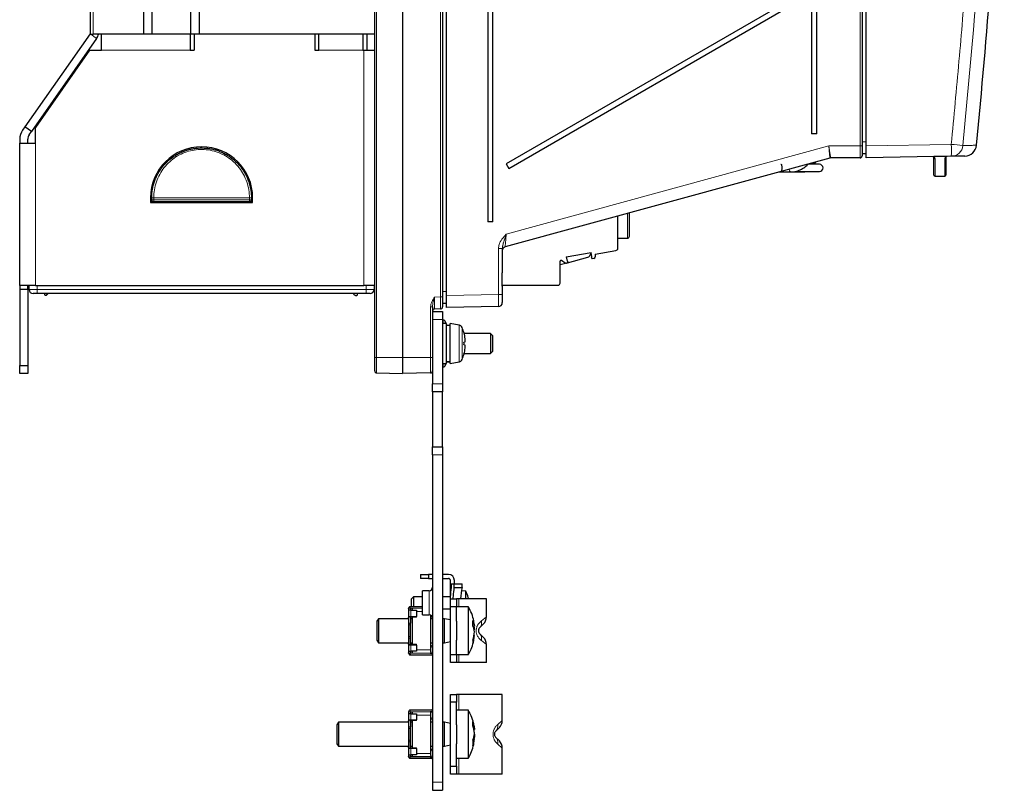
# Paper-space layout 'Blatt3' of a CAD drawing. Header units: millimetres. Extents: x 5 to 418, y 2 to 292.
# Tile 39 of 50: x 173 to 255, y 101 to 165. Entities that reach past the tile are written whole.
import ezdxf

# ---------------------------------------------------------------- set-up
doc = ezdxf.new("R2010")
doc.units = ezdxf.units.MM

psp = doc.layouts.new('Blatt3')

# ---------------------------------------------------------------- linework, layer by layer
at = {"color": 7, "linetype": 'Continuous', "lineweight": 25}
for p, q in [((202.3678, 136.8825), (202.3678, 247.5492)), ((204.7012, 247.5492), (204.7012, 136.8825)), ((208.0345, 247.5492), (208.0345, 141.9319)), ((208.3678, 142.0548), (208.3678, 247.3769)), ((211.8096, 241.5492), (211.8096, 148.2159)), ((212.2505, 148.2159), (212.2505, 241.5492)), ((243.1012, 241.5695), (243.1012, 154.5492)), ((243.4345, 154.5578), (243.4345, 241.5466)), ((238.8763, 240.8825), (238.8763, 155.5492)), ((239.3172, 155.5492), (239.3172, 240.8825)), ((178.5845, 237.2159), (178.5845, 163.8825)), ((183.0345, 237.2159), (183.0345, 163.8825)), ((183.7486, 237.2159), (183.7486, 163.8825)), ((186.9871, 237.2159), (186.9871, 163.8825)), ((187.7012, 237.2159), (187.7012, 163.8825)), ((237.5598, 167.0288), (213.3503, 153.0492)), ((213.5669, 152.6739), (237.7764, 166.6535)), ((178.5806, 163.9205), (173.1335, 156.1413)), ((178.5845, 163.8825), (178.8345, 163.8825)), ((183.0345, 163.8825), (178.8345, 163.8825)), ((179.5345, 162.5492), (179.5345, 163.8825)), ((183.7486, 163.8825), (183.0345, 163.8825)), ((186.9871, 163.8825), (183.7486, 163.8825)), ((186.9345, 163.8825), (186.9345, 162.5492)), ((187.2678, 163.8825), (186.9871, 163.8825)), ((187.2678, 163.8825), (187.2678, 162.5492)), ((197.3678, 163.8825), (187.2678, 163.8825)), ((202.3678, 163.8825), (187.7012, 163.8825)), ((197.3678, 163.8825), (197.3678, 162.5492)), ((197.7012, 162.5492), (197.7012, 163.8825)), ((201.3678, 163.8825), (201.3678, 162.5492)), ((201.7012, 163.8825), (201.7012, 162.5492)), ((179.1267, 163.5382), (173.6796, 155.7589)), ((178.5479, 162.5492), (174.0345, 156.1034)), ((178.5479, 162.5492), (179.5345, 162.5492)), ((186.9345, 162.5492), (187.2678, 162.5492)), ((197.3678, 162.5492), (197.7012, 162.5492)), ((201.3678, 162.5492), (201.4556, 162.5492)), ((201.4556, 162.5492), (202.3678, 162.5492)), ((173.1335, 156.1413), (172.9423, 155.8682)), ((173.6796, 155.7589), (173.1335, 156.1413)), ((173.4884, 155.4858), (173.6796, 155.7589)), ((174.0345, 154.7701), (174.0345, 156.1034)), ((239.3172, 155.5492), (238.8763, 155.5492)), ((172.7012, 155.1034), (172.7012, 154.7701)), ((172.7012, 154.7701), (174.0345, 154.7701)), ((172.7012, 142.8825), (172.7012, 154.7701)), ((173.3678, 154.7701), (173.3678, 155.1034)), ((243.1012, 154.5492), (243.1012, 153.7159)), ((243.4345, 153.8857), (243.1012, 153.8857)), ((243.4345, 153.558), (243.4345, 154.5578)), ((240.3913, 153.5374), (213.2798, 146.1163)), ((213.3503, 153.0492), (213.5669, 152.6739)), ((239.0207, 153.0233), (239.0246, 153.1633)), ((239.1295, 153.0159), (239.2143, 153.1725)), ((239.2143, 153.1725), (239.2384, 153.2218)), ((242.9345, 153.5492), (240.4793, 153.5492)), ((250.5486, 153.6822), (243.4345, 153.558)), ((250.1136, 153.6569), (249.1012, 153.6569)), ((249.1012, 152.1155), (249.1012, 153.5552)), ((250.1012, 153.5761), (250.1012, 152.1155)), ((236.1723, 152.3825), (237.1514, 152.3825)), ((237.1514, 152.3825), (238.1992, 152.3825)), ((237.4721, 152.4159), (239.5345, 152.4159)), ((239.5345, 153.0159), (238.5754, 153.0159)), ((183.949, 151.5492), (183.8482, 151.5492)), ((191.9541, 151.5492), (191.8487, 151.5492)), ((249.2012, 152.0155), (250.0012, 152.0155)), ((183.6345, 150.2159), (183.6345, 149.8159)), ((183.6345, 149.8159), (192.1678, 149.8159)), ((183.7345, 150.2133), (183.7345, 150.2159)), ((183.7345, 150.0492), (183.7345, 150.2133)), ((183.7345, 150.0492), (183.7345, 149.8159)), ((191.9012, 149.8825), (183.9012, 149.8825)), ((192.0678, 150.2159), (192.0678, 150.2133)), ((192.0678, 150.2133), (192.0678, 150.0492)), ((192.0678, 149.8159), (192.0678, 150.0492)), ((192.1678, 149.8159), (192.1678, 150.2159)), ((223.6545, 148.6425), (223.6545, 148.9561)), ((212.2505, 148.2159), (211.8096, 148.2159)), ((222.6878, 146.0066), (222.6878, 148.6915)), ((222.6878, 146.8425), (223.4878, 146.8425)), ((213.0345, 145.9839), (213.0345, 143.943)), ((218.3821, 145.2866), (220.4584, 145.6527)), ((220.4212, 145.5732), (220.4212, 145.6462)), ((220.5203, 145.3013), (220.4584, 145.6527)), ((220.7921, 145.5045), (222.5226, 145.8096)), ((217.8652, 143.0847), (217.8652, 144.9247)), ((218.279, 144.763), (217.9701, 144.9793)), ((218.3821, 145.2866), (218.444, 144.9352)), ((218.5038, 144.8697), (218.4637, 144.7597)), ((218.4771, 144.7965), (220.1741, 145.2512)), ((220.5609, 145.1308), (220.4866, 145.2194)), ((220.682, 145.1476), (220.5609, 145.1308)), ((220.7921, 145.5045), (220.7921, 145.2789)), ((217.8652, 144.6325), (218.3006, 144.7492)), ((218.3785, 144.7448), (218.3352, 144.7372)), ((218.4637, 144.7597), (218.3967, 144.748)), ((174.0345, 142.8825), (172.7012, 142.8825)), ((172.7012, 142.8825), (172.7012, 142.5492)), ((173.3678, 142.5492), (172.7012, 142.5492)), ((172.7012, 142.5492), (172.7012, 136.2159)), ((173.3678, 142.5492), (173.3678, 142.8825)), ((173.3678, 142.5492), (173.3678, 136.2159)), ((173.4845, 142.5492), (173.4845, 142.8825)), ((174.0345, 142.8825), (201.4556, 142.8825)), ((202.3678, 142.8825), (201.4556, 142.8825)), ((202.3178, 142.8825), (202.3178, 142.5492)), ((213.0345, 142.9159), (217.6963, 142.9159)), ((213.0345, 142.822), (213.0345, 142.1306)), ((174.1512, 142.2159), (173.8178, 142.2159)), ((201.6512, 142.2159), (174.1512, 142.2159)), ((201.9845, 142.2159), (201.6512, 142.2159)), ((208.0345, 141.9319), (208.0345, 141.0987)), ((208.3678, 141.055), (208.3678, 142.0548)), ((213.0345, 142.1306), (213.0345, 141.464)), ((207.2012, 141.1125), (207.2012, 140.5324)), ((207.2012, 140.7159), (208.0345, 140.7159)), ((207.8707, 140.932), (207.3649, 140.9232)), ((208.0345, 141.3883), (208.0308, 141.3884)), ((208.3678, 141.3825), (208.0345, 141.3883)), ((208.0345, 140.7159), (208.0345, 140.0492)), ((212.707, 141.1307), (208.3678, 141.055)), ((207.2012, 140.5324), (207.2012, 140.0492)), ((207.2012, 140.0492), (207.2012, 134.6825)), ((208.0345, 140.0492), (208.0345, 134.6825)), ((208.095, 140.0159), (208.0345, 140.0159)), ((208.3411, 139.7159), (208.246, 139.9196)), ((208.3678, 139.7159), (208.0345, 139.7159)), ((208.3678, 136.3825), (208.3678, 139.7159)), ((208.4056, 139.5774), (208.3678, 139.6584)), ((208.6845, 139.5492), (208.3678, 139.5492)), ((208.4003, 139.5887), (208.6845, 139.5887)), ((208.4004, 139.5887), (208.6845, 139.5887)), ((209.4216, 139.5859), (208.6845, 139.7159)), ((208.6845, 136.3825), (208.6845, 139.7159)), ((209.4057, 139.5887), (209.4383, 139.5887)), ((209.4059, 139.5887), (209.4383, 139.5887)), ((209.4416, 139.5817), (209.4382, 139.5889)), ((209.8296, 138.9333), (209.8316, 138.9338)), ((212.0345, 138.8825), (209.843, 138.8825)), ((212.2012, 138.7159), (212.0345, 138.8825)), ((212.0345, 138.8825), (212.0345, 138.6993)), ((212.0345, 138.6993), (212.0345, 137.2159)), ((212.2012, 138.7159), (212.2012, 138.5693)), ((212.2012, 138.5693), (212.2012, 137.3825)), ((209.8296, 138.1666), (209.9255, 138.1923)), ((209.9255, 137.9061), (209.8296, 137.9318)), ((202.3678, 135.7537), (202.3678, 136.8825)), ((204.7012, 136.8825), (204.7012, 135.5492)), ((209.8316, 137.1646), (209.8296, 137.1651)), ((209.843, 137.2159), (212.0345, 137.2159)), ((212.0345, 137.2159), (212.2012, 137.3825)), ((172.7012, 136.2159), (173.3678, 136.2159)), ((172.7012, 135.5492), (172.7012, 136.2159)), ((173.3678, 136.2159), (173.3678, 135.5492)), ((208.0345, 136.3825), (208.3678, 136.3825)), ((208.0345, 136.0825), (208.095, 136.0825)), ((208.246, 136.1788), (208.3411, 136.3825)), ((208.3678, 136.5492), (208.6845, 136.5492)), ((208.3678, 136.4399), (208.4056, 136.521)), ((208.4004, 136.5097), (208.6845, 136.5097)), ((208.4004, 136.5097), (208.6845, 136.5097)), ((208.4171, 136.5492), (208.4052, 136.5212)), ((208.6845, 136.3825), (209.4216, 136.5125)), ((209.4057, 136.5097), (209.4383, 136.5097)), ((209.4059, 136.5097), (209.4383, 136.5097)), ((209.4382, 136.5095), (209.4416, 136.5167)), ((173.3678, 135.5492), (172.7012, 135.5492)), ((202.5316, 135.5871), (204.7012, 135.5492)), ((207.0374, 135.59), (204.7012, 135.5492)), ((207.2012, 134.0159), (207.2012, 134.6825)), ((208.0345, 134.6825), (208.0345, 134.0159)), ((208.0345, 134.0159), (207.2012, 134.0159)), ((207.2012, 134.0159), (207.2012, 129.4159)), ((208.0345, 129.4159), (208.0345, 134.0159)), ((207.2012, 129.4159), (208.0345, 129.4159)), ((207.2012, 128.7492), (207.2012, 129.4159)), ((208.0345, 129.4159), (208.0345, 128.7492)), ((207.2012, 128.7492), (207.2012, 101.3825)), ((208.0345, 128.7492), (208.0345, 101.3825)), ((206.2012, 118.7492), (206.2012, 118.4159)), ((206.2012, 118.7492), (206.8678, 118.7492)), ((206.8678, 118.7492), (206.8678, 118.4159)), ((207.2012, 118.7492), (206.8678, 118.7492)), ((208.5345, 118.7492), (208.0345, 118.7492)), ((206.8678, 118.4159), (206.2012, 118.4159)), ((206.8678, 118.4159), (207.2012, 118.4159)), ((208.0345, 118.4159), (208.5345, 118.4159)), ((208.7012, 117.9659), (208.7012, 118.2492)), ((208.7012, 117.6), (208.7012, 117.9659)), ((208.7012, 117.9659), (208.7947, 117.9659)), ((208.7947, 117.6626), (208.7947, 117.9659)), ((208.7947, 117.9659), (208.9941, 117.9659)), ((208.9941, 117.9659), (208.9941, 117.6626)), ((208.9941, 117.9659), (209.6907, 117.9659)), ((209.0345, 117.9659), (209.0345, 118.2492)), ((209.6907, 117.6626), (209.6907, 117.9659)), ((205.6012, 116.8825), (205.4345, 116.7159)), ((206.3678, 116.8825), (205.6012, 116.8825)), ((205.6012, 116.8825), (205.6012, 116.0825)), ((206.9095, 117.3825), (206.3678, 117.3825)), ((206.3678, 115.3825), (206.3678, 117.3825)), ((208.7012, 116.8825), (208.0345, 116.8825)), ((208.9941, 117.6626), (209.6907, 117.6626)), ((209.9845, 117.3492), (209.6228, 117.3711)), ((209.9845, 116.7159), (209.9845, 117.3492)), ((205.3151, 116.0825), (206.3678, 116.0825)), ((205.4345, 116.0825), (205.4345, 116.7159)), ((208.7012, 116.0492), (208.7012, 116.7159)), ((208.7012, 116.7159), (209.2012, 116.7159)), ((209.2012, 116.0492), (208.7012, 116.0492)), ((208.7012, 112.0492), (208.7012, 116.0492)), ((209.2012, 116.7159), (209.2012, 116.0492)), ((209.4012, 116.7159), (209.2012, 116.7159)), ((210.1986, 116.0492), (209.2012, 116.0492)), ((209.2012, 114.8485), (209.2012, 116.0492)), ((211.7012, 116.7159), (209.4012, 116.7159)), ((210.1986, 112.0492), (210.1986, 116.0492)), ((211.7012, 115.1991), (211.7012, 116.7159)), ((205.2012, 115.9101), (205.2017, 115.9242)), ((205.2012, 115.9101), (205.2012, 115.7592)), ((205.2012, 115.7592), (205.2012, 115.1476)), ((205.3928, 115.7592), (205.2012, 115.7592)), ((205.3512, 115.9101), (205.3539, 115.9242)), ((205.3512, 115.9101), (205.3512, 115.7592)), ((205.389, 115.9476), (206.3678, 115.9391)), ((205.3928, 115.7592), (205.8678, 115.7592)), ((205.3928, 115.2473), (205.8678, 115.2473)), ((205.5262, 115.7592), (205.5262, 115.9464)), ((205.8678, 115.7592), (205.8678, 115.2473)), ((205.8678, 115.1867), (205.8678, 115.2473)), ((206.3678, 115.3825), (206.9095, 115.3825)), ((207.0512, 112.4492), (207.0512, 115.3458)), ((208.0345, 115.8825), (208.7012, 115.8825)), ((202.6791, 115.0492), (202.5345, 114.8447)), ((202.5345, 114.8447), (202.5345, 113.2537)), ((205.2012, 115.0492), (202.6791, 115.0492)), ((202.6791, 115.0492), (202.6791, 113.0492)), ((205.2012, 115.1476), (205.2012, 114.6752)), ((205.2012, 114.6752), (205.2012, 114.5382)), ((205.2012, 114.5382), (205.2012, 113.5602)), ((205.3512, 115.1476), (205.3512, 114.6752)), ((205.5262, 115.0492), (205.3512, 115.0492)), ((205.3512, 114.5382), (205.3512, 114.6752)), ((205.3512, 113.5602), (205.3512, 114.5382)), ((205.8678, 115.1867), (205.3928, 115.1867)), ((205.5262, 112.9117), (205.5262, 115.1867)), ((207.2012, 115.0492), (207.0512, 115.0492)), ((208.2012, 115.0492), (208.0345, 115.0492)), ((208.7012, 114.9477), (208.2012, 115.0492)), ((208.2012, 113.0492), (208.2012, 115.0492)), ((209.2012, 114.8485), (209.2012, 113.2499)), ((210.5609, 114.4414), (210.7144, 114.4414)), ((211.4571, 114.6099), (211.1321, 114.2849)), ((205.2012, 113.5602), (205.2012, 113.4232)), ((205.3512, 113.4232), (205.3512, 113.5602)), ((210.7144, 113.657), (210.6706, 113.657)), ((211.1321, 113.8135), (211.4571, 113.4885)), ((202.5345, 113.2537), (202.6791, 113.0492)), ((202.6791, 113.0492), (205.2012, 113.0492)), ((205.2012, 113.4232), (205.2012, 112.9508)), ((205.2012, 112.9508), (205.2012, 112.3392)), ((205.3512, 112.9508), (205.3512, 113.4232)), ((205.3512, 113.0492), (205.5262, 113.0492)), ((205.3928, 112.9117), (205.8678, 112.9117)), ((205.8678, 112.851), (205.3928, 112.851)), ((205.8678, 112.851), (205.8678, 112.9117)), ((205.8678, 112.851), (205.8678, 112.3392)), ((207.0512, 113.0492), (207.2012, 113.0492)), ((208.0345, 113.0492), (208.2012, 113.0492)), ((208.2012, 113.0492), (208.7012, 113.1507)), ((209.2012, 112.0492), (209.2012, 113.2499)), ((211.7012, 111.3825), (211.7012, 112.8993)), ((205.2012, 112.3392), (205.3928, 112.3392)), ((205.2012, 112.3392), (205.2012, 112.1883)), ((205.2017, 112.1742), (205.2012, 112.1883)), ((207.1262, 112.0159), (205.3151, 112.0159)), ((205.3512, 112.3392), (205.3512, 112.1883)), ((205.3539, 112.1742), (205.3512, 112.1883)), ((207.014, 112.1649), (205.389, 112.1508)), ((205.8678, 112.3392), (205.3928, 112.3392)), ((205.5262, 112.152), (205.5262, 112.3392)), ((207.0512, 112.2024), (207.032, 112.1697)), ((207.032, 112.1697), (207.2012, 112.1697)), ((207.0512, 112.2705), (207.0512, 112.4492)), ((207.0512, 112.2705), (207.0512, 112.2024)), ((208.7012, 112.0492), (209.2012, 112.0492)), ((208.7012, 111.3825), (208.7012, 112.0492)), ((209.2012, 112.0492), (210.1986, 112.0492)), ((209.2012, 112.0492), (209.2012, 111.3825)), ((209.2012, 111.3825), (208.7012, 111.3825)), ((209.4012, 111.3825), (209.2012, 111.3825)), ((211.7012, 111.3825), (209.4012, 111.3825)), ((208.7012, 108.7325), (209.2012, 108.7325)), ((208.7012, 108.0659), (208.7012, 108.7325)), ((209.2012, 108.7325), (209.2012, 108.0659)), ((209.4084, 108.7325), (209.2012, 108.7325)), ((213.0345, 108.7325), (209.4084, 108.7325)), ((213.0345, 106.5491), (213.0345, 108.7325)), ((209.2012, 108.0659), (208.7012, 108.0659)), ((208.7012, 102.7325), (208.7012, 108.0659)), ((209.2012, 106.1985), (209.2012, 108.0659)), ((205.2012, 107.2601), (205.2017, 107.2742)), ((205.2012, 107.2601), (205.2012, 107.1092)), ((205.2012, 107.1092), (205.2012, 106.4976)), ((205.3928, 107.1092), (205.2012, 107.1092)), ((205.3151, 107.4325), (207.1262, 107.4325)), ((205.3512, 107.2601), (205.3539, 107.2742)), ((205.3512, 107.2601), (205.3512, 107.1092)), ((205.389, 107.2976), (207.014, 107.2835)), ((205.3928, 107.1092), (205.8678, 107.1092)), ((205.5262, 107.1092), (205.5262, 107.2964)), ((205.8678, 107.1092), (205.8678, 106.5973)), ((207.2012, 107.2787), (207.032, 107.2787)), ((207.032, 107.2787), (207.0512, 107.246)), ((207.0512, 107.246), (207.0512, 107.1779)), ((207.0512, 106.9992), (207.0512, 107.1779)), ((207.0512, 103.7992), (207.0512, 106.9992)), ((210.1986, 107.3992), (209.2012, 107.3992)), ((210.1986, 104.144), (210.1986, 107.3992)), ((199.3458, 106.3992), (199.2012, 106.1947)), ((199.2012, 106.1947), (199.2012, 104.9)), ((205.2012, 106.3992), (199.3458, 106.3992)), ((199.3458, 106.3992), (199.3458, 104.7716)), ((205.2012, 106.4976), (205.2012, 106.0252)), ((205.3512, 106.4976), (205.3512, 106.0252)), ((205.5262, 106.3992), (205.3512, 106.3992)), ((205.3928, 106.5973), (205.8678, 106.5973)), ((205.8678, 106.5367), (205.3928, 106.5367)), ((205.5262, 104.2617), (205.5262, 106.5367)), ((205.8678, 106.5367), (205.8678, 106.5973)), ((207.2012, 106.3992), (207.0512, 106.3992)), ((208.2012, 106.3992), (208.0345, 106.3992)), ((208.7012, 106.2977), (208.2012, 106.3992)), ((208.2012, 104.7716), (208.2012, 106.3992)), ((209.2012, 106.1985), (209.2012, 104.5999)), ((205.2012, 106.0252), (205.2012, 105.8882)), ((205.2012, 105.8882), (205.2012, 104.9102)), ((205.3512, 105.8882), (205.3512, 106.0252)), ((205.3512, 104.9102), (205.3512, 105.8882)), ((210.7144, 105.7976), (210.6536, 105.7976)), ((210.7023, 105.3564), (210.7144, 105.3564)), ((210.7089, 105.3992), (210.7144, 105.3564)), ((212.7904, 105.9599), (212.4655, 105.6349)), ((199.2012, 104.9), (199.2012, 104.6037)), ((199.2012, 104.6037), (199.3458, 104.3992)), ((199.3458, 104.7716), (199.3458, 104.3992)), ((205.2012, 104.9102), (205.2012, 104.7732)), ((205.2012, 104.7732), (205.2012, 104.3008)), ((205.3512, 104.7732), (205.3512, 104.9102)), ((205.3512, 104.3008), (205.3512, 104.7732)), ((208.2012, 104.3992), (208.2012, 104.7716)), ((208.2012, 104.3992), (208.7012, 104.5007)), ((209.2012, 102.7325), (209.2012, 104.5999)), ((210.6006, 105.0008), (210.7144, 105.0008)), ((212.4655, 105.1635), (212.7904, 104.8385)), ((199.3458, 104.3992), (205.2012, 104.3992)), ((205.2012, 104.3008), (205.2012, 103.6892)), ((205.2012, 103.6892), (205.3928, 103.6892)), ((205.2012, 103.6892), (205.2012, 103.5383)), ((205.3512, 104.3992), (205.5262, 104.3992)), ((205.3512, 103.6892), (205.3512, 103.5383)), ((205.3928, 104.2617), (205.8678, 104.2617)), ((205.8678, 104.201), (205.3928, 104.201)), ((205.8678, 103.6892), (205.3928, 103.6892)), ((205.5262, 103.502), (205.5262, 103.6892)), ((205.8678, 104.201), (205.8678, 104.2617)), ((205.8678, 104.201), (205.8678, 103.6892)), ((207.0512, 104.3992), (207.2012, 104.3992)), ((207.0512, 103.6205), (207.0512, 103.7992)), ((208.0345, 104.3992), (208.2012, 104.3992)), ((210.1986, 103.3992), (210.1986, 104.144)), ((213.0345, 102.0659), (213.0345, 104.2493)), ((205.2017, 103.5242), (205.2012, 103.5383)), ((207.1262, 103.3659), (205.3151, 103.3659)), ((205.3539, 103.5242), (205.3512, 103.5383)), ((207.014, 103.5149), (205.389, 103.5008)), ((207.0512, 103.5524), (207.032, 103.5197)), ((207.032, 103.5197), (207.2012, 103.5197)), ((207.0512, 103.6205), (207.0512, 103.5524)), ((209.2012, 103.3992), (210.1986, 103.3992)), ((208.7012, 102.0659), (208.7012, 102.7325)), ((208.7012, 102.7325), (209.2012, 102.7325)), ((209.2012, 102.0659), (208.7012, 102.0659)), ((209.2012, 102.7325), (209.2012, 102.0659)), ((209.4084, 102.0659), (209.2012, 102.0659)), ((213.0345, 102.0659), (209.4084, 102.0659)), ((207.2012, 101.3825), (207.2012, 100.7159)), ((208.0345, 101.3825), (208.0345, 100.7159)), ((207.2012, 100.7159), (208.0345, 100.7159))]:
    psp.add_line(p, q, dxfattribs=at)
at = {"color": 7, "linetype": 'Continuous', "lineweight": 18}
for p, q in [((202.5316, 247.5492), (202.5316, 136.8825)), ((207.8707, 141.9319), (207.8707, 247.5492)), ((242.9375, 154.5492), (242.9375, 241.5695)), ((178.8345, 163.8825), (178.8345, 237.2159)), ((178.5806, 163.9205), (178.5845, 163.9178)), ((178.6349, 163.8825), (179.1267, 163.5382)), ((186.9345, 162.5492), (179.5345, 162.5492)), ((201.3678, 162.5492), (197.7012, 162.5492)), ((201.4556, 142.8825), (201.4556, 162.5492)), ((174.0345, 142.8825), (174.0345, 154.7701)), ((243.1012, 154.8857), (243.4345, 154.8857)), ((213.3619, 147.1707), (240.3179, 154.5492)), ((240.3179, 154.5492), (242.9375, 154.5492)), ((243.1012, 154.5492), (242.9375, 154.5492)), ((243.4345, 154.5578), (250.5515, 154.682)), ((239.2267, 153.2186), (239.2143, 153.1724)), ((249.2012, 153.456), (249.2012, 152.0155)), ((250.0012, 152.0155), (250.0012, 153.477)), ((183.9012, 150.2133), (183.7345, 150.2133)), ((183.9012, 150.0492), (183.7345, 150.0492)), ((183.9012, 150.2209), (183.9012, 150.2184)), ((183.9012, 150.2184), (191.9012, 150.2184)), ((183.9012, 150.2184), (183.9012, 150.2133)), ((191.9012, 150.2133), (183.9012, 150.2133)), ((183.9012, 150.2133), (183.9012, 150.0492)), ((183.9012, 150.0492), (191.9012, 150.0492)), ((183.9012, 150.0492), (183.9012, 149.8825)), ((183.9012, 149.8825), (183.9012, 149.8159)), ((191.9012, 150.2184), (191.9012, 150.2209)), ((191.9012, 150.2133), (191.9012, 150.2184)), ((191.9012, 150.0492), (191.9012, 150.2133)), ((192.0678, 150.2133), (191.9012, 150.2133)), ((191.9012, 150.0492), (191.9012, 149.8825)), ((192.0678, 150.0492), (191.9012, 150.0492)), ((191.9012, 149.8825), (191.9012, 149.8159)), ((223.4878, 148.6425), (223.4878, 148.9105)), ((223.4878, 146.8425), (223.4878, 148.6425)), ((212.7071, 142.1306), (212.7071, 145.9839)), ((212.7071, 145.9839), (213.0345, 145.9839)), ((173.4845, 142.5492), (174.1512, 142.5492)), ((174.1512, 142.8825), (174.1512, 142.5492)), ((174.1512, 142.5492), (174.1512, 142.2159)), ((174.1512, 142.5492), (201.6512, 142.5492)), ((201.6512, 142.5492), (201.6512, 142.8825)), ((201.6512, 142.5492), (201.6512, 142.2159)), ((201.6512, 142.5492), (202.3178, 142.5492)), ((208.0345, 142.3882), (208.3678, 142.3824)), ((207.3649, 141.923), (207.8707, 141.9319)), ((207.8707, 141.9319), (208.0345, 141.9319)), ((208.3678, 142.0548), (212.7071, 142.1306)), ((212.7071, 142.1306), (213.0345, 142.1306)), ((207.0374, 136.8825), (207.0374, 141.1125)), ((207.2012, 141.1125), (207.0374, 141.1125)), ((207.2012, 140.0492), (208.0345, 140.0492)), ((208.095, 139.7159), (208.095, 140.0159)), ((208.246, 139.9196), (208.246, 139.7159)), ((209.4216, 136.5125), (209.4216, 139.5859)), ((209.6688, 139.3919), (209.6688, 136.7065)), ((202.5316, 136.8825), (202.3678, 136.8825)), ((202.5316, 136.8825), (204.7012, 136.8825)), ((202.5316, 136.8825), (202.5316, 135.5871)), ((207.0374, 136.8825), (204.7012, 136.8825)), ((207.0374, 135.59), (207.0374, 136.8825)), ((207.2012, 136.8825), (207.0374, 136.8825)), ((208.095, 136.0827), (208.095, 136.3825)), ((208.246, 136.3825), (208.246, 136.1789)), ((207.2012, 134.6825), (208.0345, 134.6825)), ((208.0345, 128.7492), (207.2012, 128.7492)), ((206.9095, 115.3825), (206.9095, 117.3825)), ((209.4012, 116.0492), (209.4012, 116.7159)), ((205.2017, 115.9242), (205.3539, 115.9242)), ((205.3928, 115.2473), (205.3928, 115.7592)), ((205.8678, 115.6492), (206.3678, 115.6492)), ((211.2859, 114.8741), (211.7012, 115.1991)), ((205.3512, 114.6752), (205.2012, 114.6752)), ((205.3512, 114.5382), (205.2012, 114.5382)), ((205.3512, 113.5602), (205.2012, 113.5602)), ((205.2012, 113.4232), (205.3512, 113.4232)), ((205.3928, 112.3392), (205.3928, 112.851)), ((211.7012, 112.8993), (211.2859, 113.2242)), ((205.3539, 112.1742), (205.2017, 112.1742)), ((207.0512, 112.4492), (205.8678, 112.4492)), ((209.4012, 111.3825), (209.4012, 112.0492)), ((209.4084, 107.3992), (209.4084, 108.7325)), ((205.2017, 107.2742), (205.3539, 107.2742)), ((205.3928, 106.5973), (205.3928, 107.1092)), ((205.8678, 106.9992), (207.0512, 106.9992)), ((212.6554, 106.2241), (213.0345, 106.5491)), ((205.3512, 106.0252), (205.2012, 106.0252)), ((205.3512, 105.8882), (205.2012, 105.8882)), ((205.3512, 104.9102), (205.2012, 104.9102)), ((205.2012, 104.7732), (205.3512, 104.7732)), ((213.0345, 104.2493), (212.6554, 104.5742)), ((205.3928, 103.6892), (205.3928, 104.201)), ((207.0512, 103.7992), (205.8678, 103.7992)), ((205.3539, 103.5242), (205.2017, 103.5242)), ((209.4084, 102.0659), (209.4084, 103.3992)), ((207.2012, 101.3825), (208.0345, 101.3825))]:
    psp.add_line(p, q, dxfattribs=at)
at = {"color": 7, "linetype": 'Continuous', "lineweight": 18, "flags": 128}
for points in [[(236.9938, 152.6074), (236.9974, 152.5883), (237.0335, 152.4802), (237.0876, 152.4079), (237.1514, 152.3825), (237.1514, 152.3825)], [(238.3251, 152.4159), (238.3097, 152.4079), (238.1992, 152.3825)]]:
    psp.add_lwpolyline(points, dxfattribs=at)
at = {"color": 7, "linetype": 'Continuous', "lineweight": 25, "flags": 128}
psp.add_lwpolyline([(210.7144, 114.4414), (210.7052, 114.5316), (210.7006, 114.5688)], dxfattribs=at)
at = {"color": 7, "linetype": 'Continuous', "lineweight": 25}
for centre, radius, start, end in [((-543.6463, 231.3855), 800, 354.4925838, 355.4859412), ((178.0345, 164.3029), 1.3333, 325, 341.621148), ((174.0345, 155.1034), 1.3333, 145, 180), ((174.0345, 155.1034), 0.6667, 145, 180), ((187.9012, 150.2159), 4.2667, 0, 180), ((251.6654, 154.7018), 1, 271, 354.522199), ((240.4793, 153.2159), 0.3333, 90, 105.308187), ((242.9345, 153.7159), 0.1667, 270, 0), ((250.2012, 153.5761), 0.1, 91, 114.625663), ((239.5345, 152.7159), 0.3, 270, 90), ((249.2012, 152.1155), 0.1, 180, 270), ((250.0012, 152.1155), 0.1, 270, 0), ((183.9012, 150.0492), 0.1667, 180, 270), ((191.9012, 150.0492), 0.1667, 270, 0), ((223.4878, 147.0092), 0.1667, 270, 0), ((213.3678, 145.7948), 0.3333, 105.308187, 180), ((222.4878, 146.0066), 0.2, 280.000143, 359.999857), ((217.9318, 144.9247), 0.0667, 55, 179.99957), ((218.4568, 144.8869), 0.05, 340, 104.780192), ((220.0878, 145.5732), 0.3333, 285, 0), ((220.5249, 145.2515), 0.05, 95.219808, 220), ((220.6587, 145.2789), 0.1333, 280.07276, 359.999785), ((218.3612, 144.868), 0.1333, 231.938756, 258.739906), ((218.3647, 144.8774), 0.1333, 275.936372, 283.918107), ((173.8178, 142.5492), 0.3333, 180, 270), ((201.9845, 142.5492), 0.3333, 270, 0), ((217.6963, 143.0847), 0.1688, 270, 359.99983), ((207.3678, 140.7566), 0.1667, 91, 180), ((207.8678, 141.0987), 0.1667, 271, 0), ((212.7012, 141.464), 0.3333, 271, 0), ((208.095, 139.8492), 0.1667, 25, 90), ((209.3637, 139.2576), 0.3333, 23.754023, 80), ((206.6178, 138.0492), 3.3333, 15.390219, 23.754023), ((206.5911, 138.0508), 3.3566, 6.592389, 15.243438), ((207.4034, 138.2056), 2.5327, 1.722744, 5.223454), ((209.0499, 138.3293), 0.8863, 351.107118, 356.918462), ((206.3809, 138.0492), 3.4508, 358.049733, 1.950267), ((206.5911, 138.0476), 3.3566, 344.756562, 353.407611), ((209.0499, 137.769), 0.8863, 3.081538, 8.892882), ((207.4034, 137.8928), 2.5327, 354.776546, 358.277256), ((209.3637, 136.8408), 0.3333, 280, 336.245977), ((206.6178, 138.0492), 3.3333, 336.245977, 344.609781), ((208.095, 136.2492), 0.1667, 270, 335), ((202.5345, 135.7537), 0.1667, 180, 269), ((207.0345, 135.7566), 0.1667, 271, 0), ((208.5345, 118.2492), 0.5, 0, 90), ((206.9095, 117.6742), 0.2917, 270, 0), ((208.5345, 118.2492), 0.1667, 0, 90), ((214.5231, 116.3825), 4.9991, 165.163487, 176.176727), ((208.2406, 116.3825), 1.9939, 12.885223, 29.000334), ((205.3887, 115.9101), 0.1875, 113.102176, 175.677969), ((210.1805, 116.8262), 0.00384, 316.745738, 43.254262), ((208.4546, 116.4484), 1.77, 8.692287, 12.412551), ((205.3887, 115.9101), 0.0375, 89.503945, 157.863726), ((206.9095, 115.0909), 0.2917, 0, 90), ((210.8678, 115.1991), 0.8333, 315, 0), ((207.8802, 114.6691), 2.6904, 354.941894, 5.058106), ((207.9016, 113.8918), 2.823, 4.868649, 11.22499), ((207.8675, 114.2116), 2.8574, 340.447788, 355.087638), ((207.8675, 113.9017), 2.8574, 340.447788, 355.087638), ((207.2387, 112.6284), 0.1875, 90, 180), ((210.8678, 112.8993), 0.8333, 0, 45), ((205.3887, 112.1883), 0.1875, 184.322031, 246.897824), ((205.3887, 112.1883), 0.0375, 202.136274, 270.496055), ((207.0137, 112.2024), 0.0375, 270.496055, 299.349135), ((207.0365, 112.1805), 0.1875, 298.57006, 331.42994), ((205.3887, 107.2601), 0.1875, 113.102176, 175.677969), ((205.3887, 107.2601), 0.0375, 89.503945, 157.863726), ((207.0137, 107.246), 0.0375, 60.650865, 89.503945), ((207.0365, 107.2679), 0.1875, 28.57006, 61.42994), ((207.2387, 106.82), 0.1875, 180, 270), ((209.056, 106.2816), 1.5145, 353.257697, 6.742303), ((212.2012, 106.5491), 0.8333, 315, 0), ((209.0302, 105.64), 1.6958, 334.446712, 353.293162), ((209.0302, 105.1988), 1.6958, 334.446712, 353.293162), ((212.2012, 104.2493), 0.8333, 0, 45), ((207.2387, 103.9784), 0.1875, 90, 180), ((205.3887, 103.5383), 0.1875, 184.322031, 246.897824), ((205.3887, 103.5383), 0.0375, 202.136274, 270.496055), ((207.0137, 103.5524), 0.0375, 270.496055, 299.349135), ((207.0365, 103.5305), 0.1875, 298.57006, 331.42994)]:
    psp.add_arc(centre, radius, start, end, dxfattribs=at)
at = {"color": 7, "linetype": 'Continuous', "lineweight": 18}
for centre, radius, start, end in [((238.282, 154.2181), 12.2783, 357.498486, 2.165515), ((250.5296, 154.6797), 0.9977, 271.089843, 354.614745), ((236.3499, 6.0238), 149.335, 84.168492, 84.542989), ((237.8611, 153.9367), 1.4761, 321.771425, 329.7881), ((240.4793, 153.216), 0.3332, 90.000119, 105.308153), ((249.2007, 153.5556), 0.0996, 180.24976, 270.247601), ((250.0016, 153.5766), 0.0996, 269.748797, 359.746575), ((183.8595, 148.8486), 1.373, 88.262525, 95.225314), ((183.8595, 148.8408), 1.3782, 88.269169, 95.205235), ((191.9428, 148.8486), 1.373, 84.774686, 91.737475), ((191.9428, 148.8408), 1.3782, 84.794765, 91.730831), ((210.6657, 114.7213), 0.6388, 316.901898, 13.839471), ((210.6657, 113.377), 0.6388, 346.160529, 43.098102), ((211.962, 106.1224), 0.7009, 315.924576, 8.346997), ((211.962, 104.676), 0.7009, 351.653003, 44.075424)]:
    psp.add_arc(centre, radius, start, end, dxfattribs=at)
for centre, major_axis, ratio, start_param, end_param in [((240.3001, 154.5492), (-0.0912, 1.0118), 0.0174724, 3.1447235, 4.7108144), ((240.3001, 154.5492), (-0.1792, 1), 0.0172682, 3.1432038, 4.7092948), ((242.9345, 154.5492), (0, 1), 0.0029704, 3.1415927, 4.712389), ((245.3504, 154.5492), (4.8711, 1), 0.0002402, 3.1380576, 3.1427629), ((213.3678, 147.1772), (0.088, 1.0609), 0.0050566, 1.5773472, 3.1434382), ((207.3678, 141.9234), (0.0029, 1.0002), 0.0029071, 1.5711601, 3.1416519), ((207.8678, 141.9321), (-0.0029, 1.0001), 0.0029077, 3.1416349, 4.7121267), ((212.7012, 142.1308), (-0.0058, 1.0001), 0.0059391, 3.1416618, 4.712147)]:
    psp.add_ellipse(centre, major_axis=major_axis, ratio=ratio, start_param=start_param, end_param=end_param, dxfattribs=at)
for points, knots in [([(250.5515, 154.682), (250.7702, 156.998), (251.2075, 161.6302), (251.7861, 168.586), (252.3081, 175.5471), (252.7729, 182.5921), (253.1799, 189.7202), (253.5246, 196.9314), (253.8085, 204.1462), (253.9424, 208.9584), (254.0094, 211.3646)], [0, 0, 0, 0, 0.1228665, 0.2457424, 0.3686469, 0.4915608, 0.6186443, 0.7457384, 0.872864, 1, 1, 1, 1]), ([(254.9838, 211.2855), (254.9838, 211.2855), (254.8623, 206.4769), (254.5327, 196.8615), (253.7057, 181.1779), (252.6885, 167.0843), (251.8232, 157.8061), (251.5229, 154.586)], [0, 0, 0, 0, 0.0000001, 0.2539862, 0.5079724, 0.8292412, 1, 1, 1, 1]), ([(191.9012, 150.2209), (191.89, 150.4462), (191.8678, 150.8967), (191.6394, 151.7679), (191.2055, 152.571), (190.5921, 153.2281), (190.0523, 153.6428), (189.4474, 153.9588), (188.8001, 154.169), (188.1292, 154.2635), (187.2409, 154.2408), (186.1599, 153.932), (185.2401, 153.2886), (184.6573, 152.6107), (184.303, 152.0271), (184.0545, 151.3889), (183.921, 150.7784), (183.907, 150.3852), (183.9012, 150.2209)], [0, 0, 0, 0, 0.05346293, 0.10692893, 0.2132665, 0.26715806, 0.32104567, 0.37510356, 0.42915374, 0.48220661, 0.53525793, 0.63927628, 0.74433204, 0.79829008, 0.8522479, 0.90661515, 0.96097861, 1, 1, 1, 1]), ([(251.5229, 154.586), (251.6983, 154.5891), (252.0492, 154.5952), (252.4012, 154.6013), (252.6009, 154.6048), (252.6884, 154.6063), (252.6607, 154.6059), (252.6607, 154.6059)], [0, 0, 0, 0, 0.2497124, 0.4995395, 0.7497116, 0.9999991, 1, 1, 1, 1]), ([(249.0177, 153.6555), (249.0185, 153.6554), (249.023, 153.655), (249.037, 153.6532), (249.0533, 153.6495), (249.0903, 153.6376), (249.1634, 153.5901), (249.1949, 153.5265), (249.1996, 153.4736), (249.2012, 153.456)], [0, 0, 0, 0, 0.0019134, 0.0107903, 0.0374411, 0.06332, 0.1972747, 0.7326837, 1, 1, 1, 1]), ([(250.0012, 153.477), (250.0031, 153.4947), (250.0088, 153.5479), (250.0303, 153.6091), (250.1036, 153.6512), (250.1136, 153.6569)], [0, 0, 0, 0, 0.3011103, 0.9042462, 1, 1, 1, 1]), ([(236.319, 152.4162), (236.3283, 152.4165), (236.3397, 152.4169), (236.3614, 152.4212), (236.3734, 152.4277), (236.3825, 152.4356), (236.384, 152.4392), (236.3846, 152.4406)], [0, 0, 0, 0, 0.271942, 0.3340637, 0.8008146, 0.9167115, 1, 1, 1, 1]), ([(236.4282, 152.4471), (236.424, 152.4414), (236.4157, 152.4301), (236.396, 152.4201), (236.3688, 152.4118), (236.3424, 152.4109), (236.3272, 152.4103)], [0, 0, 0, 0, 0.22677, 0.4530459, 0.6862452, 1, 1, 1, 1]), ([(212.7071, 145.9839), (212.7197, 146.097), (212.7507, 146.3745), (212.975, 146.7372), (213.2019, 146.999), (213.3282, 147.1346), (213.3612, 147.1699), (213.3619, 147.1707)], [0, 0, 0, 0, 0.24406583, 0.59928235, 0.8954389, 0.99769343, 1, 1, 1, 1]), ([(213.3619, 147.1707), (213.3615, 147.1695), (213.3531, 147.1436), (213.3367, 147.093), (213.3151, 147.0268), (213.285, 146.9343), (213.2518, 146.8327), (213.2134, 146.7154), (213.1804, 146.6149), (213.1481, 146.5149), (213.1116, 146.3983), (213.083, 146.2986), (213.0626, 146.2127), (213.0514, 146.1581), (213.0423, 146.1009), (213.0359, 146.0428), (213.035, 146.0036), (213.0345, 145.9839)], [0, 0, 0, 0, 0.0030351, 0.0635329, 0.124135, 0.1659404, 0.2916428, 0.3762197, 0.4609908, 0.5471303, 0.6333795, 0.7631355, 0.80644, 0.8545673, 0.9027656, 0.9512912, 1, 1, 1, 1]), ([(207.0374, 141.1125), (207.0374, 141.187), (207.0491, 141.2595), (207.0874, 141.4019), (207.1141, 141.4713), (207.1759, 141.6052), (207.2113, 141.6703), (207.286, 141.798), (207.3257, 141.861), (207.3649, 141.923)], [0, 0, 0, 0, 0.25, 0.25, 0.5, 0.5, 0.75, 0.75, 1, 1, 1, 1]), ([(207.2012, 141.1125), (207.2012, 141.1799), (207.2092, 141.2466), (207.2314, 141.3806), (207.2457, 141.4476), (207.2926, 141.6495), (207.329, 141.7865), (207.3649, 141.923)], [0, 0, 0, 0, 0.25, 0.25, 0.5, 0.5, 1, 1, 1, 1]), ([(211.2859, 113.2242), (211.2525, 113.2518), (211.1849, 113.3074), (211.0871, 113.4123), (211.0013, 113.5306), (210.9401, 113.6421), (210.8963, 113.7528), (210.8691, 113.8507), (210.8526, 113.9527), (210.8473, 114.0563), (210.8531, 114.1443), (210.8673, 114.2374), (210.8919, 114.3344), (210.9367, 114.4486), (210.9938, 114.5544), (211.0737, 114.6699), (211.1749, 114.7823), (211.2486, 114.8433), (211.2859, 114.8741)], [0, 0, 0, 0, 0.0938126, 0.1892522, 0.2584921, 0.3295225, 0.3740919, 0.4197059, 0.4601015, 0.5024096, 0.5461652, 0.5676976, 0.6195818, 0.6733743, 0.7330462, 0.7941029, 0.895739, 1, 1, 1, 1]), ([(212.6554, 104.5742), (212.6167, 104.6095), (212.5383, 104.6809), (212.4354, 104.8135), (212.3627, 104.9439), (212.3227, 105.0359), (212.2922, 105.1295), (212.2736, 105.21), (212.2617, 105.2904), (212.256, 105.369), (212.2569, 105.4452), (212.2637, 105.5251), (212.2771, 105.6076), (212.3038, 105.71), (212.3434, 105.8143), (212.4038, 105.9324), (212.4804, 106.0446), (212.5698, 106.1472), (212.6263, 106.198), (212.6554, 106.2241)], [0, 0, 0, 0, 0.1248497, 0.2530094, 0.3043392, 0.3566165, 0.3936359, 0.431481, 0.4566299, 0.4883091, 0.5209072, 0.5423754, 0.5798469, 0.6184927, 0.6730678, 0.7293207, 0.8163563, 0.9054621, 1, 1, 1, 1])]:
    psp.add_open_spline(points, degree=3, knots=knots, dxfattribs=at)
at = {"color": 7, "linetype": 'Continuous', "lineweight": 25}
for points, knots in [([(183.7345, 150.2159), (183.7403, 150.3857), (183.7502, 150.6719), (183.8183, 151.0695), (183.9044, 151.4115), (184.0212, 151.7487), (184.1659, 152.0734), (184.3361, 152.3819), (184.53, 152.6729), (184.7499, 152.9494), (185.0685, 153.2868), (185.4262, 153.5814), (185.8141, 153.8277), (186.2199, 154.0402), (186.6504, 154.2018), (187.0954, 154.3088), (187.5515, 154.3791), (188.0174, 154.3922), (188.4812, 154.347), (188.8274, 154.2834), (189.167, 154.1907), (189.4984, 154.0697), (189.822, 153.9192), (190.1299, 153.7422), (190.4188, 153.5419), (190.6887, 153.3194), (190.9417, 153.0721), (191.2464, 152.7187), (191.5045, 152.33), (191.711, 151.9151), (191.8822, 151.4837), (191.9979, 151.0316), (192.0591, 150.5699), (192.0649, 150.3344), (192.0678, 150.2159)], [0, 0, 0, 0, 0.0388136, 0.0653935, 0.0921654, 0.1195399, 0.1471207, 0.1736618, 0.2003878, 0.2273986, 0.2547989, 0.3069937, 0.3333834, 0.3601994, 0.4119893, 0.438181, 0.464806, 0.5173973, 0.5441046, 0.5712135, 0.5977931, 0.6245661, 0.6519447, 0.6795303, 0.705983, 0.7326187, 0.7598289, 0.7872366, 0.8398259, 0.8665077, 0.893569, 0.946187, 0.9728969, 1, 1, 1, 1]), ([(239.0207, 153.0233), (239.0208, 153.0512), (239.0209, 153.0976), (239.0142, 153.142), (239.0115, 153.1597)], [0, 0, 0, 0, 0.6026328, 1, 1, 1, 1]), ([(249.1012, 153.5552), (249.1004, 153.564), (249.0981, 153.5903), (249.082, 153.6219), (249.0463, 153.6457), (249.0274, 153.6518), (249.0197, 153.6536), (249.0119, 153.6546), (249.008, 153.655), (249.0051, 153.6551), (249.0022, 153.6552), (249.0004, 153.6552), (248.9995, 153.6552), (248.9994, 153.6552)], [0, 0, 0, 0, 0.2687201, 0.8050604, 0.9363819, 0.960702, 0.9841073, 0.9908534, 0.9936766, 0.9964675, 0.998201, 0.9997934, 1, 1, 1, 1]), ([(250.1595, 153.667), (250.1537, 153.6638), (250.1148, 153.6421), (250.1051, 153.6115), (250.1022, 153.585), (250.1012, 153.5761)], [0, 0, 0, 0, 0.1038888, 0.7008766, 1, 1, 1, 1]), ([(250.1136, 153.6569), (250.1259, 153.658), (250.1418, 153.6594), (250.1562, 153.6656), (250.1595, 153.667)], [0, 0, 0, 0, 0.7749955, 1, 1, 1, 1]), ([(251.6828, 153.702), (251.6693, 153.7018), (251.6424, 153.7013), (251.4198, 153.6974), (251.0754, 153.6914), (250.7242, 153.6853), (250.5486, 153.6822)], [0, 0, 0, 0, 0.2497126, 0.4995399, 0.7497123, 1, 1, 1, 1]), ([(236.3208, 153.0156), (236.327, 153.0153), (236.3406, 153.0144), (236.3488, 153.0114), (236.3491, 153.0111), (236.3573, 153.0027), (236.3713, 152.944), (236.3795, 152.8596), (236.3837, 152.7492), (236.3825, 152.6295), (236.3757, 152.5239), (236.3652, 152.4517), (236.3488, 152.4186), (236.352, 152.4216), (236.3416, 152.4178), (236.3286, 152.4158), (236.3195, 152.416), (236.3185, 152.416)], [0, 0, 0, 0, 0.0247832, 0.0537575, 0.0835778, 0.1721457, 0.2619296, 0.3566721, 0.4684914, 0.5790211, 0.686606, 0.795393, 0.8697059, 0.9404797, 0.969326, 0.9967555, 1, 1, 1, 1]), ([(237.1514, 152.3825), (237.2359, 152.386), (237.4666, 152.3956), (237.8365, 152.4961), (238.2272, 152.7057), (238.4625, 152.8994), (238.564, 153.0128), (238.5667, 153.0159)], [0, 0, 0, 0, 0.1620238, 0.4420489, 0.7223837, 0.9926339, 1, 1, 1, 1]), ([(238.1992, 152.3825), (238.2671, 152.3824), (238.3433, 152.3822), (238.4123, 152.4125), (238.4199, 152.4159)], [0, 0, 0, 0, 0.8891332, 1, 1, 1, 1]), ([(213.0345, 142.822), (213.0237, 142.9742), (213.0036, 143.2573), (213.021, 143.6524), (213.0307, 143.8616), (213.0345, 143.943)], [0, 0, 0, 0, 0.41518269, 0.77253721, 1, 1, 1, 1]), ([(174.7748, 142.1999), (174.7727, 142.187), (174.7681, 142.1592), (174.7854, 142.1188), (174.8116, 142.0931), (174.8363, 142.0807), (174.8584, 142.0755), (174.882, 142.0749), (174.9053, 142.0795), (174.9522, 142.0993), (174.9977, 142.1279), (175.0565, 142.2041), (175.0656, 142.2159)], [0, 0, 0, 0, 0.0170781, 0.0369907, 0.053474, 0.0697256, 0.0897512, 0.124277, 0.2113466, 0.3932265, 0.9060308, 1, 1, 1, 1]), ([(174.9605, 142.2159), (174.9647, 142.2057), (174.9745, 142.1821), (174.9678, 142.1428), (174.9508, 142.1132), (174.9318, 142.0954), (174.9189, 142.0879), (174.9216, 142.0896), (174.9252, 142.0909), (174.9596, 142.1145), (175.0031, 142.1403), (175.0498, 142.1985), (175.0637, 142.2159)], [0, 0, 0, 0, 0.0142902, 0.0332553, 0.0494961, 0.0661094, 0.0874107, 0.1076296, 0.2472564, 0.5338456, 0.8614172, 1, 1, 1, 1]), ([(200.5669, 142.2159), (200.5885, 142.1924), (200.6384, 142.1381), (200.7231, 142.0787), (200.7698, 142.0614), (200.7852, 142.0541), (200.7893, 142.0523), (200.7932, 142.0509), (200.7969, 142.0495), (200.8052, 142.0471), (200.8152, 142.0451), (200.8322, 142.0438), (200.8562, 142.047), (200.8842, 142.0593), (200.9095, 142.0823), (200.9261, 142.1143), (200.9301, 142.1477), (200.9245, 142.1761), (200.9142, 142.1974), (200.9025, 142.2124), (200.8925, 142.2215), (200.8858, 142.2265), (200.8811, 142.2295), (200.8795, 142.2305), (200.8786, 142.231)], [0, 0, 0, 0, 0.1410595, 0.3259398, 0.6439662, 0.8052455, 0.868826, 0.8932761, 0.9080425, 0.9134852, 0.9173836, 0.921812, 0.9290144, 0.9369999, 0.946314, 0.9560723, 0.9654307, 0.9729259, 0.9792567, 0.9845604, 0.98864, 0.9917976, 0.9953432, 1, 1, 1, 1]), ([(208.7012, 116.7742), (208.7012, 116.9073), (208.7012, 117.1897), (208.7012, 117.4581), (208.7012, 117.6)], [0, 0, 0, 0, 0.4710408, 1, 1, 1, 1]), ([(208.7144, 116.7159), (208.7143, 116.7719), (208.7133, 117.0916), (208.7579, 117.4045), (208.7947, 117.6626)], [0, 0, 0, 0, 0.1751749, 1, 1, 1, 1]), ([(208.9941, 117.6626), (208.9592, 117.4258), (208.9132, 117.1135), (208.9092, 116.7933), (208.9082, 116.7159)], [0, 0, 0, 0, 0.7582614, 1, 1, 1, 1]), ([(210.6889, 114.5673), (210.6694, 114.7128), (210.6205, 115.0794), (210.4534, 115.573), (210.2739, 115.895), (210.2029, 116.0224)], [0, 0, 0, 0, 0.2848228, 0.7171324, 1, 1, 1, 1]), ([(205.2012, 115.1476), (205.2022, 115.1641), (205.2044, 115.1973), (205.2299, 115.227), (205.2726, 115.2413), (205.3277, 115.2467), (205.3701, 115.2471), (205.3928, 115.2473)], [0, 0, 0, 0, 0.2136916, 0.4288648, 0.6133709, 0.7922008, 1, 1, 1, 1]), ([(205.3512, 115.1476), (205.3519, 115.1542), (205.353, 115.165), (205.3621, 115.1766), (205.373, 115.1834), (205.3838, 115.1863), (205.3907, 115.1866), (205.3928, 115.1867)], [0, 0, 0, 0, 0.34245065, 0.559825, 0.73814259, 0.9176028, 1, 1, 1, 1]), ([(210.5601, 114.9063), (210.5972, 114.8304), (210.6717, 114.6777), (210.7001, 114.5204), (210.7144, 114.4414)], [0, 0, 0, 0, 0.4970528, 1, 1, 1, 1]), ([(210.7144, 113.967), (210.7003, 114.0451), (210.672, 114.2024), (210.5975, 114.3551), (210.5601, 114.4319)], [0, 0, 0, 0, 0.49705285, 1, 1, 1, 1]), ([(211.1321, 114.2849), (211.1169, 114.2687), (211.0941, 114.2444), (211.0626, 114.1867), (211.0469, 114.1413), (211.0392, 114.1089), (211.0351, 114.0748), (211.0341, 114.0458), (211.0358, 114.0153), (211.0411, 113.9792), (211.0582, 113.9177), (211.0932, 113.8558), (211.1176, 113.8293), (211.1321, 113.8135)], [0, 0, 0, 0, 0.24342876, 0.3653335, 0.41027766, 0.45551868, 0.47954137, 0.50377084, 0.52510624, 0.55474034, 0.60726807, 0.76576502, 1, 1, 1, 1]), ([(205.3928, 112.851), (205.3716, 112.8512), (205.3292, 112.8516), (205.273, 112.8568), (205.2317, 112.8708), (205.2082, 112.8971), (205.2016, 112.9261), (205.2013, 112.9457), (205.2012, 112.9508)], [0, 0, 0, 0, 0.1935723, 0.3872845, 0.5764332, 0.7553252, 0.9369615, 1, 1, 1, 1]), ([(205.3928, 112.9117), (205.3889, 112.912), (205.381, 112.9125), (205.3705, 112.9164), (205.3608, 112.9231), (205.3527, 112.9344), (205.3517, 112.9449), (205.3512, 112.9508)], [0, 0, 0, 0, 0.1500589, 0.2997309, 0.4581938, 0.6946426, 1, 1, 1, 1]), ([(210.2085, 112.0824), (210.2837, 112.2205), (210.4575, 112.54), (210.6213, 113.0309), (210.67, 113.3832), (210.6904, 113.531)], [0, 0, 0, 0, 0.3065655, 0.7091234, 1, 1, 1, 1]), ([(210.5601, 113.2554), (210.5653, 113.2039), (210.5758, 113.1005), (210.5654, 112.9972), (210.5601, 112.9454)], [0, 0, 0, 0, 0.4986324, 1, 1, 1, 1]), ([(210.6411, 106.195), (210.6246, 106.2897), (210.5702, 106.6016), (210.4222, 106.9998), (210.2555, 107.2761), (210.2028, 107.3636)], [0, 0, 0, 0, 0.2294203, 0.7560672, 1, 1, 1, 1]), ([(205.2012, 106.4976), (205.2022, 106.5141), (205.2044, 106.5473), (205.2299, 106.577), (205.2726, 106.5913), (205.3277, 106.5967), (205.3701, 106.5971), (205.3928, 106.5973)], [0, 0, 0, 0, 0.2136916, 0.4288648, 0.6133709, 0.7922008, 1, 1, 1, 1]), ([(205.3512, 106.4976), (205.3519, 106.5042), (205.353, 106.515), (205.3621, 106.5266), (205.373, 106.5334), (205.3838, 106.5363), (205.3907, 106.5366), (205.3928, 106.5367)], [0, 0, 0, 0, 0.34245065, 0.559825, 0.73814259, 0.9176028, 1, 1, 1, 1]), ([(210.5601, 106.4594), (210.5972, 106.3513), (210.6717, 106.134), (210.7001, 105.9102), (210.7144, 105.7976)], [0, 0, 0, 0, 0.49705285, 1, 1, 1, 1]), ([(210.7144, 105.442), (210.7003, 105.5532), (210.672, 105.7771), (210.5975, 105.9944), (210.5601, 106.1037)], [0, 0, 0, 0, 0.4970528, 1, 1, 1, 1]), ([(210.7144, 105.3564), (210.7036, 105.2447), (210.6921, 105.1249), (210.656, 105.0086), (210.6536, 105.0008)], [0, 0, 0, 0, 0.9328862, 1, 1, 1, 1]), ([(212.4655, 105.6349), (212.444, 105.6137), (212.4172, 105.5872), (212.3813, 105.4982), (212.3712, 105.452), (212.3682, 105.4194), (212.3676, 105.399), (212.3683, 105.3779), (212.3708, 105.352), (212.3794, 105.306), (212.4157, 105.212), (212.4433, 105.1851), (212.4655, 105.1635)], [0, 0, 0, 0, 0.3441325, 0.4302868, 0.47373, 0.4881413, 0.5001221, 0.5121208, 0.5280545, 0.5562071, 0.6440592, 1, 1, 1, 1]), ([(210.2133, 103.4318), (210.3015, 103.6022), (210.4865, 103.9599), (210.6507, 104.4962), (210.689, 104.8584), (210.7052, 105.0109)], [0, 0, 0, 0, 0.3450557, 0.7242806, 1, 1, 1, 1]), ([(210.5601, 104.9085), (210.5653, 104.8352), (210.5758, 104.6881), (210.5654, 104.5411), (210.5601, 104.4673)], [0, 0, 0, 0, 0.4986324, 1, 1, 1, 1]), ([(205.3928, 104.201), (205.3716, 104.2012), (205.3292, 104.2016), (205.273, 104.2068), (205.2317, 104.2208), (205.2082, 104.2471), (205.2016, 104.2761), (205.2013, 104.2957), (205.2012, 104.3008)], [0, 0, 0, 0, 0.1935723, 0.3872845, 0.5764332, 0.7553252, 0.9369615, 1, 1, 1, 1]), ([(205.3928, 104.2617), (205.3889, 104.262), (205.381, 104.2625), (205.3705, 104.2664), (205.3608, 104.2731), (205.3527, 104.2844), (205.3517, 104.2949), (205.3512, 104.3008)], [0, 0, 0, 0, 0.1500589, 0.2997309, 0.4581938, 0.6946426, 1, 1, 1, 1])]:
    psp.add_open_spline(points, degree=3, knots=knots, dxfattribs=at)
psp.add_open_spline([(223.6545, 147.0092), (223.6545, 147.0337), (223.6545, 147.0828), (223.6545, 147.4605), (223.6545, 148.0004), (223.6545, 148.4285), (223.6545, 148.6425)], degree=3, dxfattribs=at)

doc.saveas('drawing.dxf')
